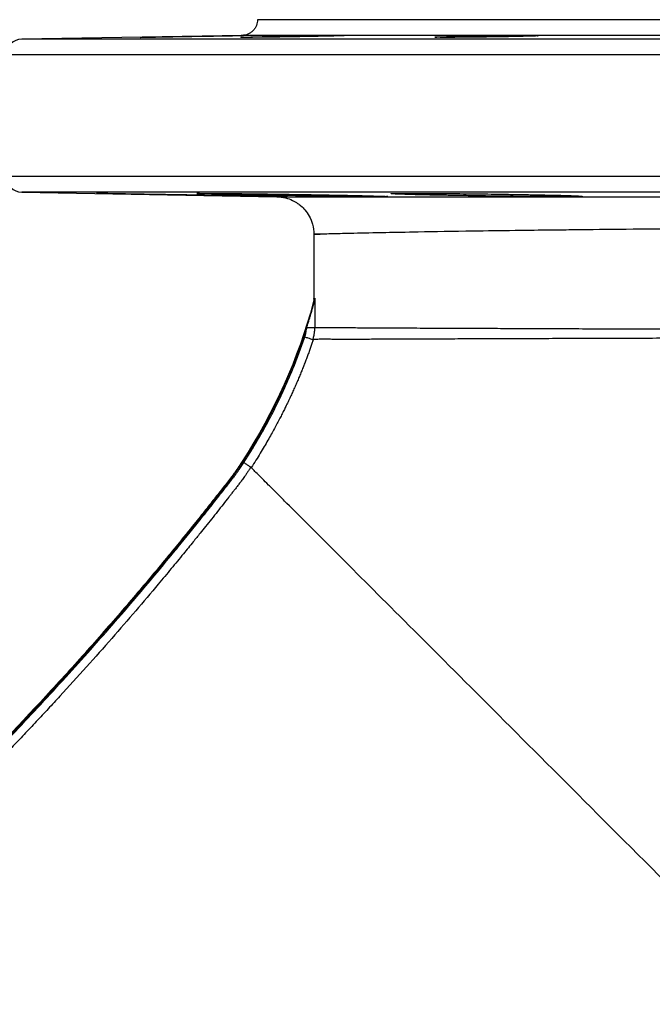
# Model space of a CAD drawing. Header units: inches. Extents: x -41.9 to 31, y -36.4 to 51.2.
# Tile 47 of 56: x -20.7 to -12.8, y 38.8 to 51.2. Entities that reach past the tile are written whole.
import ezdxf

# ---------------------------------------------------------------- set-up
doc = ezdxf.new("R2010")
doc.units = ezdxf.units.IN
doc.header["$MEASUREMENT"] = 0

msp = doc.modelspace()

# ---------------------------------------------------------------- linework, layer by layer
at = {"color": 7, "linetype": 'Continuous', "lineweight": 25}
for p, q in [((-17.91, 50.984), (-20.681, 50.936)), ((17.91, 50.984), (-17.91, 50.984)), ((-20.681, 49.012), (-17.472, 48.956)), ((-17.008, 48.484), (-17.008, 47.675)), ((-17.008, 47.677), (-17.007, 47.669)), ((-17.008, 47.672), (-17.008, 47.664)), ((-17.098, 47.313), (-16.996, 47.314)), ((-17.908, 45.631), (-17.901, 45.626))]:
    msp.add_line(p, q, dxfattribs=at)
at = {"color": 8, "linetype": 'Continuous', "lineweight": 25}
for p, q in [((20.681, 50.936), (-20.681, 50.936)), ((20.874, 50.739), (-20.874, 50.739)), ((20.874, 49.209), (-20.874, 49.209)), ((20.681, 49.012), (-20.681, 49.012)), ((-17.007, 47.675), (-17.008, 47.677))]:
    msp.add_line(p, q, dxfattribs=at)
at = {"color": 7, "linetype": 'Continuous', "lineweight": 25, "flags": 128}
msp.add_lwpolyline([(-16.997, 47.68), (-16.997, 47.497), (-16.997, 47.314)], dxfattribs=at)
at = {"color": 7, "linetype": 'Continuous', "lineweight": 25}
for centre, start, end in [((-20.677, 50.739), 91, 180), ((-20.677, 49.209), 180, 269)]:
    msp.add_arc(centre, 0.197, start, end, dxfattribs=at)
for points, knots in [([(-17.717, 51.181), (-17.717, 51.158), (-17.721, 51.133), (-17.735, 51.097), (-17.741, 51.086), (-17.755, 51.063), (-17.764, 51.053), (-17.782, 51.034), (-17.793, 51.025), (-17.815, 51.01), (-17.827, 51.004), (-17.862, 50.989), (-17.887, 50.985), (-17.91, 50.984)], [0, 0, 0, 0, 0.25, 0.25, 0.375, 0.375, 0.5, 0.5, 0.625, 0.625, 0.75, 0.75, 1, 1, 1, 1]), ([(17.717, 51.181), (17.716, 51.181), (17.716, 51.181), (17.716, 51.181), (17.715, 51.181), (17.713, 51.181), (17.712, 51.181), (17.709, 51.181), (17.707, 51.181), (17.704, 51.181), (17.701, 51.181), (17.697, 51.181), (17.693, 51.181), (17.688, 51.181), (17.683, 51.181), (17.678, 51.181), (17.672, 51.181), (17.666, 51.181), (17.659, 51.181), (17.652, 51.181), (17.635, 51.181), (17.605, 51.181), (17.553, 51.181), (17.493, 51.181), (17.398, 51.181), (17.253, 51.181), (17.037, 51.181), (16.78, 51.181), (16.477, 51.181), (16.132, 51.181), (15.742, 51.181), (15.309, 51.181), (14.833, 51.181), (14.317, 51.181), (13.759, 51.181), (13.164, 51.181), (12.533, 51.181), (11.868, 51.181), (11.173, 51.181), (10.449, 51.181), (9.702, 51.181), (8.931, 51.181), (8.145, 51.181), (7.342, 51.181), (6.53, 51.181), (5.707, 51.181), (4.884, 51.181), (4.056, 51.181), (3.233, 51.181), (2.411, 51.181), (1.338, 51.181), (0, 51.181), (-1.338, 51.181), (-2.411, 51.181), (-3.233, 51.181), (-4.055, 51.181), (-4.884, 51.181), (-5.707, 51.181), (-6.53, 51.181), (-7.342, 51.181), (-8.145, 51.181), (-8.931, 51.181), (-9.702, 51.181), (-10.449, 51.181), (-11.173, 51.181), (-11.868, 51.181), (-12.533, 51.181), (-13.164, 51.181), (-13.759, 51.181), (-14.317, 51.181), (-14.833, 51.181), (-15.309, 51.181), (-15.742, 51.181), (-16.132, 51.181), (-16.477, 51.181), (-16.78, 51.181), (-17.037, 51.181), (-17.253, 51.181), (-17.398, 51.181), (-17.493, 51.181), (-17.553, 51.181), (-17.605, 51.181), (-17.638, 51.181), (-17.659, 51.181), (-17.671, 51.181), (-17.682, 51.181), (-17.691, 51.181), (-17.699, 51.181), (-17.705, 51.181), (-17.71, 51.181), (-17.714, 51.181), (-17.716, 51.181), (-17.716, 51.181), (-17.717, 51.181)], [0, 0, 0, 0, 0.001508, 0.003016, 0.004524, 0.006032, 0.007539, 0.009047, 0.010554, 0.012061, 0.013568, 0.015075, 0.016582, 0.018089, 0.019596, 0.021104, 0.022611, 0.024119, 0.025627, 0.027135, 0.028643, 0.036047, 0.043447, 0.050847, 0.058251, 0.073493, 0.088736, 0.104366, 0.119996, 0.13595, 0.151904, 0.16811, 0.184316, 0.200694, 0.217073, 0.233539, 0.250006, 0.266472, 0.282938, 0.299317, 0.315696, 0.331901, 0.348108, 0.364061, 0.380016, 0.395645, 0.411276, 0.426518, 0.441761, 0.456563, 0.471366, 0.5, 0.528634, 0.543436, 0.558239, 0.573481, 0.588724, 0.604354, 0.619984, 0.635938, 0.651892, 0.668098, 0.684304, 0.700683, 0.717062, 0.733528, 0.749994, 0.76646, 0.782927, 0.799305, 0.815684, 0.83189, 0.848096, 0.86405, 0.880004, 0.895634, 0.911264, 0.926506, 0.941749, 0.949153, 0.956553, 0.963953, 0.971357, 0.974222, 0.977087, 0.979951, 0.982815, 0.985678, 0.988542, 0.991405, 0.994269, 0.997134, 1, 1, 1, 1]), ([(-18.709, 50.969), (-18.704, 50.969), (-18.693, 50.969), (-18.676, 50.969), (-18.66, 50.97), (-18.644, 50.97), (-18.627, 50.97), (-18.611, 50.971), (-18.594, 50.971), (-18.578, 50.971), (-18.542, 50.972), (-18.486, 50.973), (-18.412, 50.974), (-18.339, 50.975), (-18.269, 50.976), (-18.202, 50.977), (-18.139, 50.978), (-18.082, 50.979), (-18.031, 50.98), (-17.987, 50.981), (-17.952, 50.981), (-17.924, 50.982), (-17.909, 50.982), (-17.901, 50.982), (-17.896, 50.982), (-17.893, 50.982), (-17.892, 50.982), (-17.891, 50.982), (-17.891, 50.982)], [0, 0, 0, 0, 0.014051, 0.02806, 0.042037, 0.055991, 0.069931, 0.083866, 0.097806, 0.11176, 0.125736, 0.188654, 0.251406, 0.314522, 0.377465, 0.441346, 0.505109, 0.569938, 0.634709, 0.69755, 0.760382, 0.821251, 0.882129, 0.90575, 0.929299, 0.952824, 0.976375, 1, 1, 1, 1]), ([(-17.891, 50.982), (-17.891, 50.982), (-17.891, 50.982), (-17.892, 50.982), (-17.893, 50.982), (-17.894, 50.981), (-17.896, 50.981), (-17.898, 50.981), (-17.9, 50.981), (-17.903, 50.981), (-17.906, 50.981), (-17.91, 50.981), (-17.914, 50.981), (-17.918, 50.981), (-17.932, 50.98), (-17.963, 50.98), (-18.021, 50.978), (-18.086, 50.977), (-18.142, 50.976), (-18.183, 50.975), (-18.208, 50.975), (-18.234, 50.974), (-18.261, 50.974), (-18.288, 50.973), (-18.315, 50.973), (-18.344, 50.972), (-18.363, 50.972), (-18.373, 50.972)], [0, 0, 0, 0, 0.018582, 0.037099, 0.055563, 0.073987, 0.092382, 0.110759, 0.129132, 0.147511, 0.165909, 0.184338, 0.202809, 0.221335, 0.239926, 0.370831, 0.50194, 0.610637, 0.719668, 0.754791, 0.789743, 0.824597, 0.859426, 0.894306, 0.929312, 0.964519, 1, 1, 1, 1]), ([(-17.602, 50.969), (-17.598, 50.969), (-17.588, 50.969), (-17.575, 50.969), (-17.561, 50.97), (-17.547, 50.97), (-17.533, 50.97), (-17.518, 50.97), (-17.504, 50.971), (-17.489, 50.971), (-17.475, 50.971), (-17.46, 50.971), (-17.422, 50.972), (-17.361, 50.973), (-17.273, 50.975), (-17.183, 50.976), (-17.097, 50.977), (-17.017, 50.979), (-16.943, 50.98), (-16.873, 50.98), (-16.809, 50.981), (-16.754, 50.981), (-16.708, 50.982), (-16.672, 50.982), (-16.652, 50.982), (-16.642, 50.982), (-16.637, 50.981), (-16.633, 50.981), (-16.63, 50.981), (-16.628, 50.981), (-16.628, 50.981), (-16.628, 50.981)], [0, 0, 0, 0, 0.011503, 0.022968, 0.034402, 0.045812, 0.057203, 0.068583, 0.079958, 0.091335, 0.10272, 0.114119, 0.125539, 0.18845, 0.25114, 0.319145, 0.386935, 0.446693, 0.506361, 0.569698, 0.633004, 0.695239, 0.757478, 0.818626, 0.879786, 0.899883, 0.919903, 0.939886, 0.959871, 0.979896, 1, 1, 1, 1]), ([(-16.628, 50.981), (-16.628, 50.981), (-16.628, 50.981), (-16.628, 50.981), (-16.629, 50.981), (-16.631, 50.98), (-16.633, 50.98), (-16.635, 50.98), (-16.637, 50.98), (-16.64, 50.98), (-16.644, 50.98), (-16.653, 50.979), (-16.674, 50.978), (-16.711, 50.977), (-16.755, 50.976), (-16.794, 50.975), (-16.826, 50.974), (-16.85, 50.974), (-16.874, 50.973), (-16.899, 50.973), (-16.925, 50.972), (-16.943, 50.972), (-16.952, 50.972)], [0, 0, 0, 0, 0.023929, 0.047798, 0.071622, 0.095418, 0.119202, 0.14299, 0.166797, 0.19064, 0.214535, 0.238497, 0.369779, 0.50134, 0.611101, 0.7212, 0.767664, 0.813982, 0.860264, 0.90662, 0.953161, 1, 1, 1, 1]), ([(-15.296, 50.969), (-15.292, 50.969), (-15.284, 50.969), (-15.272, 50.969), (-15.26, 50.97), (-15.248, 50.97), (-15.236, 50.97), (-15.223, 50.97), (-15.21, 50.971), (-15.197, 50.971), (-15.184, 50.971), (-15.17, 50.972), (-15.156, 50.972), (-15.119, 50.973), (-15.056, 50.974), (-14.96, 50.975), (-14.86, 50.977), (-14.759, 50.978), (-14.664, 50.979), (-14.577, 50.98), (-14.494, 50.981), (-14.419, 50.982), (-14.352, 50.982), (-14.295, 50.982), (-14.249, 50.982), (-14.222, 50.981), (-14.208, 50.981), (-14.202, 50.981), (-14.196, 50.98), (-14.192, 50.98), (-14.189, 50.98), (-14.187, 50.98), (-14.187, 50.979), (-14.187, 50.979)], [0, 0, 0, 0, 0.010535, 0.02103, 0.031491, 0.041925, 0.052339, 0.062737, 0.073128, 0.083517, 0.09391, 0.104315, 0.114736, 0.12518, 0.187906, 0.250377, 0.318352, 0.386117, 0.446594, 0.507002, 0.568071, 0.629132, 0.688677, 0.748232, 0.809805, 0.871395, 0.889847, 0.90821, 0.926523, 0.94482, 0.963141, 0.981522, 1, 1, 1, 1]), ([(-14.187, 50.979), (-14.187, 50.979), (-14.187, 50.979), (-14.187, 50.979), (-14.188, 50.979), (-14.19, 50.979), (-14.191, 50.978), (-14.194, 50.978), (-14.196, 50.978), (-14.199, 50.978), (-14.202, 50.978), (-14.206, 50.977), (-14.21, 50.977), (-14.214, 50.977), (-14.219, 50.977), (-14.224, 50.976), (-14.23, 50.976), (-14.238, 50.976), (-14.249, 50.975), (-14.263, 50.975), (-14.279, 50.974), (-14.296, 50.974), (-14.314, 50.973), (-14.334, 50.973), (-14.355, 50.972), (-14.369, 50.972), (-14.377, 50.972)], [0, 0, 0, 0, 0.031487, 0.06285, 0.09411, 0.125285, 0.156394, 0.187458, 0.218496, 0.249527, 0.280571, 0.311649, 0.342779, 0.373981, 0.405274, 0.436679, 0.468213, 0.499897, 0.562606, 0.624957, 0.687097, 0.749179, 0.811357, 0.873784, 0.936615, 1, 1, 1, 1]), ([(-18.373, 50.972), (-18.378, 50.972), (-18.388, 50.971), (-18.404, 50.971), (-18.419, 50.971), (-18.435, 50.971), (-18.451, 50.97), (-18.467, 50.97), (-18.482, 50.97), (-18.498, 50.97), (-18.514, 50.969), (-18.53, 50.969), (-18.546, 50.969), (-18.575, 50.968), (-18.616, 50.967), (-18.677, 50.966), (-18.746, 50.965), (-18.817, 50.964), (-18.882, 50.963), (-18.942, 50.962), (-18.998, 50.961), (-19.049, 50.961), (-19.093, 50.96), (-19.128, 50.96), (-19.156, 50.959), (-19.172, 50.959), (-19.181, 50.959), (-19.185, 50.959), (-19.188, 50.959), (-19.19, 50.959), (-19.19, 50.959), (-19.19, 50.959)], [0, 0, 0, 0, 0.013439, 0.02685, 0.04024, 0.053617, 0.06699, 0.080367, 0.093755, 0.107164, 0.120601, 0.134075, 0.147594, 0.161165, 0.205953, 0.250886, 0.317421, 0.384168, 0.443952, 0.503845, 0.568054, 0.632326, 0.695069, 0.757836, 0.819101, 0.880377, 0.904342, 0.928245, 0.952128, 0.976032, 1, 1, 1, 1]), ([(-19.19, 50.959), (-19.19, 50.959), (-19.19, 50.959), (-19.19, 50.959), (-19.189, 50.959), (-19.187, 50.959), (-19.186, 50.959), (-19.184, 50.96), (-19.181, 50.96), (-19.178, 50.96), (-19.175, 50.96), (-19.172, 50.96), (-19.168, 50.96), (-19.164, 50.96), (-19.15, 50.96), (-19.12, 50.961), (-19.065, 50.962), (-18.999, 50.963), (-18.941, 50.965), (-18.898, 50.965), (-18.873, 50.966), (-18.847, 50.966), (-18.82, 50.967), (-18.793, 50.967), (-18.766, 50.968), (-18.738, 50.968), (-18.719, 50.969), (-18.709, 50.969)], [0, 0, 0, 0, 0.0185223, 0.0369908, 0.0554152, 0.0738051, 0.0921703, 0.1105207, 0.128866, 0.1472161, 0.1655809, 0.1839703, 0.2023941, 0.220862, 0.2393837, 0.3653988, 0.4913137, 0.6055903, 0.7196164, 0.7550815, 0.7902791, 0.8252831, 0.8601677, 0.8950077, 0.9298774, 0.9648507, 1, 1, 1, 1]), ([(-16.952, 50.972), (-16.957, 50.972), (-16.967, 50.971), (-16.981, 50.971), (-16.996, 50.971), (-17.011, 50.971), (-17.026, 50.97), (-17.042, 50.97), (-17.057, 50.97), (-17.073, 50.969), (-17.088, 50.969), (-17.104, 50.969), (-17.12, 50.969), (-17.136, 50.968), (-17.168, 50.968), (-17.215, 50.967), (-17.287, 50.966), (-17.369, 50.965), (-17.455, 50.963), (-17.536, 50.962), (-17.61, 50.961), (-17.68, 50.96), (-17.743, 50.96), (-17.799, 50.959), (-17.845, 50.959), (-17.881, 50.959), (-17.902, 50.959), (-17.912, 50.959), (-17.918, 50.959), (-17.922, 50.959), (-17.925, 50.96), (-17.927, 50.96), (-17.927, 50.96), (-17.927, 50.96)], [0, 0, 0, 0, 0.012179, 0.024326, 0.036449, 0.048555, 0.060652, 0.072748, 0.084851, 0.096969, 0.10911, 0.121282, 0.133493, 0.14575, 0.158062, 0.204252, 0.250598, 0.317438, 0.384485, 0.444675, 0.504955, 0.567804, 0.630692, 0.692889, 0.755098, 0.816632, 0.878175, 0.898535, 0.918828, 0.939087, 0.959347, 0.97964, 1, 1, 1, 1]), ([(-17.927, 50.96), (-17.927, 50.96), (-17.927, 50.96), (-17.926, 50.96), (-17.925, 50.96), (-17.924, 50.96), (-17.922, 50.961), (-17.92, 50.961), (-17.917, 50.961), (-17.914, 50.961), (-17.911, 50.961), (-17.902, 50.962), (-17.883, 50.962), (-17.847, 50.963), (-17.803, 50.964), (-17.762, 50.965), (-17.729, 50.966), (-17.705, 50.967), (-17.681, 50.967), (-17.656, 50.968), (-17.629, 50.968), (-17.611, 50.969), (-17.602, 50.969)], [0, 0, 0, 0, 0.023718, 0.047381, 0.071001, 0.094593, 0.11817, 0.141745, 0.165332, 0.188945, 0.212597, 0.236302, 0.36194, 0.487432, 0.603546, 0.719412, 0.766529, 0.813354, 0.860001, 0.906583, 0.953212, 1, 1, 1, 1]), ([(-14.377, 50.972), (-14.381, 50.972), (-14.388, 50.971), (-14.4, 50.971), (-14.412, 50.971), (-14.424, 50.971), (-14.436, 50.97), (-14.449, 50.97), (-14.462, 50.97), (-14.475, 50.97), (-14.488, 50.969), (-14.501, 50.969), (-14.515, 50.969), (-14.529, 50.968), (-14.543, 50.968), (-14.558, 50.968), (-14.589, 50.967), (-14.639, 50.966), (-14.719, 50.965), (-14.811, 50.964), (-14.911, 50.962), (-15.006, 50.961), (-15.094, 50.96), (-15.178, 50.96), (-15.253, 50.959), (-15.32, 50.959), (-15.378, 50.959), (-15.424, 50.959), (-15.451, 50.96), (-15.466, 50.96), (-15.473, 50.96), (-15.479, 50.96), (-15.483, 50.961), (-15.485, 50.961), (-15.486, 50.961), (-15.486, 50.961)], [0, 0, 0, 0, 0.01042, 0.020809, 0.031172, 0.041516, 0.051847, 0.062171, 0.072494, 0.082823, 0.093164, 0.103523, 0.113907, 0.124322, 0.134774, 0.14527, 0.155815, 0.202845, 0.250036, 0.316941, 0.384042, 0.444905, 0.505837, 0.567142, 0.628466, 0.68852, 0.748581, 0.810322, 0.872069, 0.893482, 0.914792, 0.936048, 0.957301, 0.978602, 1, 1, 1, 1]), ([(-15.486, 50.961), (-15.486, 50.961), (-15.486, 50.962), (-15.485, 50.962), (-15.484, 50.962), (-15.483, 50.962), (-15.481, 50.962), (-15.479, 50.962), (-15.476, 50.963), (-15.473, 50.963), (-15.47, 50.963), (-15.466, 50.963), (-15.461, 50.964), (-15.457, 50.964), (-15.452, 50.964), (-15.441, 50.964), (-15.421, 50.965), (-15.394, 50.966), (-15.371, 50.967), (-15.354, 50.967), (-15.336, 50.968), (-15.316, 50.968), (-15.303, 50.969), (-15.296, 50.969)], [0, 0, 0, 0, 0.032325, 0.064523, 0.096613, 0.128615, 0.160548, 0.192431, 0.224285, 0.256129, 0.287984, 0.319868, 0.351802, 0.383805, 0.415898, 0.448098, 0.579688, 0.711007, 0.769077, 0.826892, 0.884571, 0.942234, 1, 1, 1, 1]), ([(-19.742, 48.999), (-19.741, 48.999), (-19.741, 48.999), (-19.741, 48.999), (-19.74, 48.999), (-19.738, 48.999), (-19.736, 48.999), (-19.734, 48.999), (-19.731, 48.999), (-19.728, 48.999), (-19.724, 48.999), (-19.72, 48.999), (-19.715, 48.999), (-19.71, 48.999), (-19.705, 48.999), (-19.699, 48.999), (-19.693, 48.999), (-19.686, 48.998), (-19.679, 48.998), (-19.672, 48.998), (-19.664, 48.998), (-19.655, 48.998), (-19.647, 48.998), (-19.638, 48.998), (-19.628, 48.998), (-19.611, 48.998), (-19.586, 48.997), (-19.551, 48.997), (-19.512, 48.996), (-19.456, 48.996), (-19.378, 48.995), (-19.274, 48.993), (-19.16, 48.991), (-19.037, 48.989), (-18.909, 48.987), (-18.775, 48.985), (-18.639, 48.983), (-18.534, 48.981), (-18.462, 48.98), (-18.423, 48.979), (-18.384, 48.978), (-18.345, 48.978), (-18.306, 48.977), (-18.268, 48.976), (-18.243, 48.976), (-18.23, 48.976)], [0, 0, 0, 0, 0.010589, 0.02114, 0.031656, 0.042139, 0.052594, 0.063023, 0.073429, 0.083815, 0.094184, 0.10454, 0.114886, 0.125224, 0.135558, 0.145892, 0.156228, 0.166569, 0.176919, 0.187281, 0.197658, 0.208053, 0.218469, 0.22891, 0.239379, 0.249878, 0.281241, 0.312476, 0.343673, 0.374922, 0.437368, 0.499767, 0.562458, 0.62503, 0.687619, 0.749911, 0.812588, 0.874767, 0.892804, 0.91076, 0.928654, 0.946506, 0.964335, 0.98216, 1, 1, 1, 1]), ([(-18.852, 48.981), (-18.859, 48.981), (-18.873, 48.982), (-18.894, 48.982), (-18.914, 48.982), (-18.935, 48.983), (-18.955, 48.983), (-18.976, 48.983), (-18.996, 48.984), (-19.016, 48.984), (-19.036, 48.984), (-19.056, 48.985), (-19.075, 48.985), (-19.095, 48.986), (-19.114, 48.986), (-19.133, 48.986), (-19.152, 48.987), (-19.171, 48.987), (-19.19, 48.987), (-19.229, 48.988), (-19.288, 48.989), (-19.363, 48.99), (-19.432, 48.992), (-19.495, 48.993), (-19.551, 48.994), (-19.601, 48.995), (-19.644, 48.996), (-19.673, 48.997), (-19.692, 48.997), (-19.703, 48.997), (-19.714, 48.998), (-19.722, 48.998), (-19.729, 48.998), (-19.735, 48.998), (-19.739, 48.998), (-19.741, 48.999), (-19.741, 48.999), (-19.742, 48.999)], [0, 0, 0, 0, 0.01391, 0.027795, 0.041658, 0.055505, 0.06934, 0.083168, 0.096992, 0.110818, 0.12465, 0.138492, 0.152351, 0.166229, 0.180132, 0.194065, 0.208031, 0.222036, 0.236085, 0.250181, 0.312667, 0.374966, 0.437484, 0.500623, 0.563006, 0.625178, 0.687522, 0.750415, 0.77837, 0.806197, 0.833926, 0.861588, 0.889216, 0.91684, 0.944491, 0.972201, 1, 1, 1, 1]), ([(-18.478, 48.997), (-18.478, 48.997), (-18.478, 48.997), (-18.477, 48.998), (-18.476, 48.998), (-18.475, 48.998), (-18.473, 48.998), (-18.471, 48.998), (-18.468, 48.998), (-18.465, 48.998), (-18.461, 48.998), (-18.457, 48.998), (-18.453, 48.998), (-18.448, 48.998), (-18.443, 48.999), (-18.433, 48.999), (-18.415, 48.999), (-18.388, 48.999), (-18.355, 48.999), (-18.306, 48.999), (-18.233, 48.998), (-18.129, 48.997), (-18.011, 48.996), (-17.88, 48.995), (-17.739, 48.993), (-17.59, 48.991), (-17.435, 48.989), (-17.277, 48.986), (-17.12, 48.984), (-17.004, 48.982), (-16.929, 48.981), (-16.891, 48.98), (-16.854, 48.979), (-16.817, 48.978), (-16.781, 48.978), (-16.746, 48.977), (-16.711, 48.976), (-16.688, 48.976), (-16.677, 48.976)], [0, 0, 0, 0, 0.008938, 0.017859, 0.026766, 0.035661, 0.044548, 0.05343, 0.062307, 0.071184, 0.080063, 0.088947, 0.097837, 0.106738, 0.115651, 0.124579, 0.156068, 0.187344, 0.218518, 0.249701, 0.312041, 0.374663, 0.437079, 0.499486, 0.562096, 0.624614, 0.687401, 0.749845, 0.812516, 0.87477, 0.890584, 0.906319, 0.921991, 0.937617, 0.953214, 0.968799, 0.984389, 1, 1, 1, 1]), ([(-16.037, 48.995), (-16.037, 48.995), (-16.037, 48.995), (-16.036, 48.995), (-16.035, 48.995), (-16.034, 48.996), (-16.032, 48.996), (-16.03, 48.996), (-16.027, 48.996), (-16.024, 48.996), (-16.021, 48.996), (-16.017, 48.997), (-16.013, 48.997), (-16.008, 48.997), (-16.003, 48.997), (-15.998, 48.997), (-15.992, 48.997), (-15.979, 48.998), (-15.958, 48.998), (-15.923, 48.998), (-15.882, 48.999), (-15.82, 48.999), (-15.73, 48.999), (-15.601, 48.998), (-15.457, 48.997), (-15.298, 48.996), (-15.13, 48.995), (-14.955, 48.993), (-14.778, 48.99), (-14.631, 48.988), (-14.516, 48.986), (-14.431, 48.985), (-14.349, 48.983), (-14.283, 48.982), (-14.231, 48.981), (-14.193, 48.98), (-14.156, 48.98), (-14.12, 48.979), (-14.085, 48.978), (-14.052, 48.977), (-14.019, 48.977), (-13.998, 48.976), (-13.987, 48.976)], [0, 0, 0, 0, 0.007818, 0.015625, 0.023424, 0.031217, 0.039006, 0.046793, 0.054582, 0.062373, 0.070171, 0.077976, 0.085792, 0.09362, 0.101464, 0.109324, 0.117204, 0.125105, 0.156232, 0.187301, 0.218458, 0.249843, 0.312349, 0.374578, 0.437193, 0.499611, 0.562158, 0.624548, 0.687304, 0.749758, 0.781262, 0.812496, 0.84363, 0.874832, 0.890665, 0.906401, 0.922063, 0.937671, 0.953248, 0.968814, 0.984391, 1, 1, 1, 1]), ([(-17.34, 48.957), (-17.34, 48.957), (-17.34, 48.957), (-17.341, 48.957), (-17.342, 48.957), (-17.344, 48.957), (-17.346, 48.957), (-17.348, 48.957), (-17.351, 48.957), (-17.354, 48.957), (-17.358, 48.957), (-17.362, 48.957), (-17.366, 48.957), (-17.38, 48.957), (-17.408, 48.957), (-17.461, 48.958), (-17.529, 48.959), (-17.61, 48.96), (-17.703, 48.962), (-17.808, 48.963), (-17.921, 48.965), (-18.043, 48.967), (-18.172, 48.969), (-18.305, 48.972), (-18.441, 48.974), (-18.546, 48.976), (-18.618, 48.977), (-18.657, 48.978), (-18.696, 48.978), (-18.735, 48.979), (-18.774, 48.98), (-18.813, 48.981), (-18.839, 48.981), (-18.852, 48.981)], [0, 0, 0, 0, 0.0105968, 0.0211479, 0.0316576, 0.0421305, 0.0525708, 0.0629832, 0.073372, 0.0837419, 0.0940974, 0.1044431, 0.1147836, 0.1251234, 0.1873338, 0.2498228, 0.3123357, 0.3748002, 0.4370969, 0.4995844, 0.5620108, 0.6247649, 0.6870066, 0.7496326, 0.8117891, 0.8745033, 0.8923274, 0.9101539, 0.928002, 0.9458911, 0.9638407, 0.9818705, 1, 1, 1, 1]), ([(-17.878, 48.981), (-17.884, 48.981), (-17.897, 48.982), (-17.916, 48.982), (-17.935, 48.982), (-17.954, 48.983), (-17.972, 48.983), (-17.99, 48.983), (-18.008, 48.984), (-18.026, 48.984), (-18.043, 48.985), (-18.06, 48.985), (-18.077, 48.985), (-18.094, 48.986), (-18.11, 48.986), (-18.158, 48.987), (-18.233, 48.989), (-18.32, 48.991), (-18.39, 48.993), (-18.428, 48.994), (-18.448, 48.995), (-18.457, 48.996), (-18.465, 48.996), (-18.471, 48.996), (-18.475, 48.997), (-18.477, 48.997), (-18.478, 48.997), (-18.478, 48.997)], [0, 0, 0, 0, 0.017856, 0.03569, 0.053508, 0.071315, 0.089118, 0.106924, 0.124738, 0.142567, 0.160417, 0.178294, 0.196205, 0.214156, 0.232152, 0.250202, 0.374761, 0.499868, 0.624935, 0.749831, 0.78524, 0.820686, 0.856213, 0.891864, 0.927684, 0.963716, 1, 1, 1, 1]), ([(-18.23, 48.976), (-18.223, 48.976), (-18.209, 48.975), (-18.187, 48.975), (-18.166, 48.975), (-18.145, 48.974), (-18.125, 48.974), (-18.104, 48.973), (-18.084, 48.973), (-18.064, 48.973), (-18.044, 48.972), (-18.024, 48.972), (-18.005, 48.972), (-17.985, 48.971), (-17.966, 48.971), (-17.947, 48.971), (-17.928, 48.97), (-17.91, 48.97), (-17.891, 48.969), (-17.852, 48.969), (-17.793, 48.968), (-17.718, 48.966), (-17.649, 48.965), (-17.586, 48.963), (-17.53, 48.962), (-17.48, 48.961), (-17.438, 48.96), (-17.409, 48.959), (-17.39, 48.959), (-17.378, 48.958), (-17.368, 48.958), (-17.359, 48.958), (-17.352, 48.958), (-17.347, 48.957), (-17.343, 48.957), (-17.341, 48.957), (-17.34, 48.957), (-17.34, 48.957)], [0, 0, 0, 0, 0.014169, 0.028284, 0.042348, 0.056367, 0.070345, 0.084287, 0.098198, 0.112083, 0.125945, 0.139791, 0.153624, 0.167449, 0.181271, 0.195094, 0.208924, 0.222764, 0.236619, 0.250494, 0.31349, 0.375906, 0.438178, 0.500738, 0.563353, 0.625526, 0.687721, 0.750404, 0.778348, 0.806139, 0.833818, 0.86143, 0.889018, 0.916625, 0.944295, 0.972072, 1, 1, 1, 1]), ([(-16.077, 48.959), (-16.077, 48.959), (-16.077, 48.958), (-16.077, 48.958), (-16.078, 48.958), (-16.08, 48.958), (-16.082, 48.958), (-16.084, 48.958), (-16.087, 48.958), (-16.09, 48.958), (-16.093, 48.957), (-16.097, 48.957), (-16.102, 48.957), (-16.106, 48.957), (-16.112, 48.957), (-16.122, 48.957), (-16.139, 48.957), (-16.167, 48.957), (-16.199, 48.957), (-16.248, 48.957), (-16.321, 48.958), (-16.425, 48.958), (-16.543, 48.96), (-16.674, 48.961), (-16.815, 48.963), (-16.964, 48.965), (-17.119, 48.968), (-17.276, 48.97), (-17.433, 48.973), (-17.549, 48.975), (-17.625, 48.976), (-17.662, 48.977), (-17.699, 48.978), (-17.736, 48.978), (-17.772, 48.979), (-17.808, 48.98), (-17.843, 48.981), (-17.866, 48.981), (-17.878, 48.981)], [0, 0, 0, 0, 0.008968, 0.017911, 0.026833, 0.035736, 0.044624, 0.053502, 0.062373, 0.071241, 0.080109, 0.088982, 0.097862, 0.106755, 0.115662, 0.124589, 0.156086, 0.187328, 0.218479, 0.2497, 0.312033, 0.374639, 0.436969, 0.499428, 0.561882, 0.624617, 0.686952, 0.749635, 0.811742, 0.874429, 0.890063, 0.905682, 0.921301, 0.936937, 0.952608, 0.968331, 0.984122, 1, 1, 1, 1]), ([(-17.472, 48.956), (-17.436, 48.953), (-17.368, 48.948), (-17.281, 48.915), (-17.217, 48.878), (-17.165, 48.838), (-17.114, 48.786), (-17.062, 48.71), (-17.017, 48.607), (-17.011, 48.526), (-17.008, 48.484)], [0, 0, 0, 0, 0.148807, 0.276267, 0.376071, 0.450118, 0.545392, 0.67229, 0.826593, 1, 1, 1, 1]), ([(-17.472, 48.956), (-17.472, 48.956), (-17.472, 48.956), (-17.471, 48.956), (-17.471, 48.956), (-17.469, 48.956), (-17.468, 48.956), (-17.466, 48.956), (-17.463, 48.956), (-17.461, 48.956), (-17.457, 48.956), (-17.454, 48.956), (-17.45, 48.956), (-17.446, 48.956), (-17.441, 48.956), (-17.436, 48.956), (-17.431, 48.956), (-17.425, 48.956), (-17.419, 48.956), (-17.413, 48.956), (-17.406, 48.956), (-17.399, 48.956), (-17.391, 48.956), (-17.383, 48.956), (-17.375, 48.956), (-17.366, 48.956), (-17.357, 48.956), (-17.347, 48.956), (-17.337, 48.956), (-17.327, 48.956), (-17.316, 48.956), (-17.305, 48.956), (-17.293, 48.956), (-17.281, 48.956), (-17.269, 48.956), (-17.256, 48.956), (-17.215, 48.956), (-17.132, 48.956), (-16.986, 48.956), (-16.799, 48.956), (-16.586, 48.956), (-16.342, 48.956), (-16.082, 48.956), (-15.786, 48.956), (-15.36, 48.956), (-14.773, 48.956), (-14.089, 48.955), (-13.483, 48.955), (-12.962, 48.955), (-12.417, 48.955), (-11.855, 48.955), (-11.27, 48.955), (-10.657, 48.955), (-10.004, 48.955), (-9.508, 48.955), (-9.188, 48.955), (-9.061, 48.955), (-8.932, 48.955), (-8.802, 48.955), (-8.671, 48.955), (-8.54, 48.955), (-8.407, 48.955), (-8.274, 48.955), (-8.14, 48.955), (-8.005, 48.955), (-7.869, 48.955), (-7.732, 48.955), (-7.594, 48.955), (-7.456, 48.955), (-7.317, 48.955), (-7.176, 48.955), (-7.035, 48.955), (-6.893, 48.955), (-6.751, 48.955), (-6.607, 48.955), (-6.463, 48.955), (-6.318, 48.955), (-6.172, 48.955), (-6.026, 48.955), (-5.878, 48.955), (-5.73, 48.955), (-5.581, 48.955), (-5.432, 48.955), (-5.281, 48.955), (-5.131, 48.955), (-5.029, 48.955), (-4.979, 48.955)], [0, 0, 0, 0, 0.003502, 0.007008, 0.01052, 0.014037, 0.017558, 0.021085, 0.024616, 0.028153, 0.031694, 0.035241, 0.038792, 0.042348, 0.04591, 0.049476, 0.053047, 0.056623, 0.060205, 0.063791, 0.067382, 0.070978, 0.074579, 0.078185, 0.081795, 0.085411, 0.089032, 0.092658, 0.096288, 0.099924, 0.103564, 0.10721, 0.11086, 0.114515, 0.118175, 0.12184, 0.12551, 0.153145, 0.183249, 0.215823, 0.250862, 0.279091, 0.313029, 0.344164, 0.375291, 0.440694, 0.500587, 0.536514, 0.572197, 0.607636, 0.642832, 0.677199, 0.712501, 0.748739, 0.785914, 0.792622, 0.799344, 0.806079, 0.812827, 0.819588, 0.826363, 0.83315, 0.839951, 0.846765, 0.853592, 0.860432, 0.867285, 0.874152, 0.881031, 0.887924, 0.89483, 0.901749, 0.908681, 0.915627, 0.922586, 0.929557, 0.936542, 0.94354, 0.950552, 0.957576, 0.964614, 0.971665, 0.978729, 0.985806, 0.992896, 1, 1, 1, 1]), ([(-16.677, 48.976), (-16.67, 48.976), (-16.657, 48.975), (-16.638, 48.975), (-16.619, 48.975), (-16.6, 48.974), (-16.582, 48.974), (-16.563, 48.973), (-16.545, 48.973), (-16.528, 48.973), (-16.51, 48.972), (-16.493, 48.972), (-16.476, 48.971), (-16.46, 48.971), (-16.444, 48.971), (-16.396, 48.97), (-16.321, 48.968), (-16.234, 48.965), (-16.165, 48.963), (-16.126, 48.962), (-16.106, 48.961), (-16.097, 48.96), (-16.09, 48.96), (-16.084, 48.96), (-16.08, 48.959), (-16.077, 48.959), (-16.077, 48.959), (-16.077, 48.959)], [0, 0, 0, 0, 0.018135, 0.036209, 0.054227, 0.072196, 0.090123, 0.108014, 0.125875, 0.143712, 0.161533, 0.179342, 0.197148, 0.214955, 0.23277, 0.250599, 0.375786, 0.500163, 0.625428, 0.749823, 0.785494, 0.821095, 0.856682, 0.89231, 0.928035, 0.963914, 1, 1, 1, 1]), ([(-15.685, 48.981), (-15.69, 48.981), (-15.701, 48.982), (-15.715, 48.982), (-15.73, 48.982), (-15.744, 48.983), (-15.758, 48.983), (-15.771, 48.983), (-15.785, 48.984), (-15.798, 48.984), (-15.811, 48.984), (-15.823, 48.985), (-15.853, 48.986), (-15.897, 48.987), (-15.947, 48.989), (-15.987, 48.99), (-16.01, 48.992), (-16.021, 48.992), (-16.027, 48.993), (-16.032, 48.993), (-16.035, 48.994), (-16.037, 48.994), (-16.037, 48.995), (-16.037, 48.995)], [0, 0, 0, 0, 0.022756, 0.045497, 0.068229, 0.09096, 0.113697, 0.136447, 0.159218, 0.182017, 0.204851, 0.227727, 0.250653, 0.375034, 0.500239, 0.624841, 0.750365, 0.792111, 0.833747, 0.875312, 0.916849, 0.958398, 1, 1, 1, 1]), ([(-13.636, 48.961), (-13.636, 48.961), (-13.636, 48.961), (-13.636, 48.961), (-13.637, 48.961), (-13.639, 48.961), (-13.641, 48.96), (-13.643, 48.96), (-13.645, 48.96), (-13.648, 48.96), (-13.652, 48.959), (-13.656, 48.959), (-13.66, 48.959), (-13.665, 48.959), (-13.67, 48.959), (-13.675, 48.959), (-13.681, 48.958), (-13.693, 48.958), (-13.715, 48.958), (-13.75, 48.957), (-13.79, 48.957), (-13.852, 48.957), (-13.943, 48.957), (-14.071, 48.957), (-14.216, 48.958), (-14.374, 48.96), (-14.542, 48.962), (-14.717, 48.964), (-14.894, 48.966), (-15.041, 48.969), (-15.156, 48.971), (-15.24, 48.972), (-15.322, 48.974), (-15.387, 48.975), (-15.436, 48.976), (-15.469, 48.976), (-15.502, 48.977), (-15.535, 48.978), (-15.566, 48.978), (-15.597, 48.979), (-15.627, 48.98), (-15.657, 48.981), (-15.676, 48.981), (-15.685, 48.981)], [0, 0, 0, 0, 0.007852, 0.015685, 0.023503, 0.031309, 0.039105, 0.046895, 0.054681, 0.062467, 0.070256, 0.07805, 0.085853, 0.093667, 0.101497, 0.109343, 0.117211, 0.125101, 0.156279, 0.187326, 0.218447, 0.249845, 0.312343, 0.37459, 0.437153, 0.499615, 0.561962, 0.62445, 0.68692, 0.749761, 0.780802, 0.811824, 0.842995, 0.874488, 0.888387, 0.902262, 0.916129, 0.930003, 0.943898, 0.95783, 0.971814, 0.985866, 1, 1, 1, 1]), ([(-13.987, 48.976), (-13.982, 48.976), (-13.972, 48.975), (-13.957, 48.975), (-13.943, 48.975), (-13.928, 48.974), (-13.914, 48.974), (-13.901, 48.974), (-13.888, 48.973), (-13.875, 48.973), (-13.862, 48.972), (-13.85, 48.972), (-13.819, 48.971), (-13.775, 48.97), (-13.725, 48.968), (-13.685, 48.966), (-13.663, 48.965), (-13.651, 48.964), (-13.646, 48.963), (-13.641, 48.963), (-13.638, 48.962), (-13.636, 48.962), (-13.636, 48.962), (-13.636, 48.961)], [0, 0, 0, 0, 0.022992, 0.045921, 0.068794, 0.091619, 0.114403, 0.137153, 0.159877, 0.182581, 0.205274, 0.227962, 0.250653, 0.375627, 0.500239, 0.625295, 0.750365, 0.792246, 0.833953, 0.875535, 0.917038, 0.95851, 1, 1, 1, 1]), ([(-4.929, 48.591), (-4.954, 48.591), (-5.003, 48.591), (-5.077, 48.591), (-5.15, 48.59), (-5.223, 48.59), (-5.296, 48.59), (-5.369, 48.59), (-5.441, 48.589), (-5.513, 48.589), (-5.585, 48.589), (-5.657, 48.589), (-5.728, 48.588), (-5.799, 48.588), (-5.87, 48.588), (-5.941, 48.588), (-6.011, 48.587), (-6.081, 48.587), (-6.151, 48.587), (-6.22, 48.587), (-6.289, 48.586), (-6.358, 48.586), (-6.427, 48.586), (-6.495, 48.586), (-6.563, 48.585), (-6.631, 48.585), (-6.699, 48.585), (-6.766, 48.585), (-6.833, 48.584), (-6.9, 48.584), (-6.966, 48.584), (-7.032, 48.583), (-7.098, 48.583), (-7.164, 48.583), (-7.229, 48.583), (-7.294, 48.582), (-7.359, 48.582), (-7.424, 48.582), (-7.488, 48.582), (-7.552, 48.581), (-7.616, 48.581), (-7.68, 48.581), (-7.743, 48.58), (-7.806, 48.58), (-7.868, 48.58), (-7.931, 48.58), (-7.993, 48.579), (-8.055, 48.579), (-8.116, 48.579), (-8.178, 48.578), (-8.239, 48.578), (-8.3, 48.578), (-8.36, 48.578), (-8.421, 48.577), (-8.481, 48.577), (-8.54, 48.577), (-8.6, 48.577), (-8.659, 48.576), (-8.718, 48.576), (-8.777, 48.576), (-8.835, 48.575), (-8.893, 48.575), (-8.951, 48.575), (-9.009, 48.574), (-9.066, 48.574), (-9.123, 48.574), (-9.18, 48.574), (-9.237, 48.573), (-9.293, 48.573), (-9.349, 48.573), (-9.405, 48.572), (-9.46, 48.572), (-9.516, 48.572), (-9.571, 48.572), (-9.625, 48.571), (-9.68, 48.571), (-10.009, 48.569), (-10.6, 48.566), (-11.418, 48.56), (-12.191, 48.554), (-12.915, 48.548), (-13.454, 48.543), (-13.839, 48.538), (-14.143, 48.535), (-14.545, 48.53), (-15.107, 48.522), (-15.654, 48.513), (-16.147, 48.503), (-16.509, 48.496), (-16.741, 48.49), (-16.871, 48.487), (-16.929, 48.486), (-16.959, 48.485), (-16.975, 48.485), (-16.988, 48.485), (-16.997, 48.484), (-17.003, 48.484), (-17.005, 48.484), (-17.006, 48.484), (-17.006, 48.484)], [0, 0, 0, 0, 0.003599, 0.007191, 0.010775, 0.014353, 0.017924, 0.021489, 0.025046, 0.028596, 0.032138, 0.035672, 0.039199, 0.042717, 0.046228, 0.049731, 0.053227, 0.056714, 0.060195, 0.063667, 0.067132, 0.070589, 0.074039, 0.077481, 0.080916, 0.084343, 0.087763, 0.091175, 0.09458, 0.097978, 0.101369, 0.104752, 0.108128, 0.111496, 0.114857, 0.118212, 0.121559, 0.124898, 0.128231, 0.131557, 0.134875, 0.138186, 0.141491, 0.144788, 0.148078, 0.151362, 0.154638, 0.157907, 0.16117, 0.164426, 0.167674, 0.170916, 0.174151, 0.177379, 0.180601, 0.183815, 0.187023, 0.190224, 0.193419, 0.196606, 0.199787, 0.202962, 0.206129, 0.20929, 0.212445, 0.215592, 0.218733, 0.221868, 0.224996, 0.228118, 0.231233, 0.234341, 0.237443, 0.240538, 0.243627, 0.24671, 0.249786, 0.299638, 0.34961, 0.399688, 0.449616, 0.499331, 0.519508, 0.540365, 0.573652, 0.622706, 0.697724, 0.750763, 0.816426, 0.875105, 0.906942, 0.938046, 0.948096, 0.958185, 0.967949, 0.977359, 0.987513, 1, 1, 1, 1, 1]), ([(-17.008, 48.484), (-17.004, 48.484), (-16.998, 48.484), (-16.95, 48.485), (-16.929, 48.486)], [0, 0, 0, 0, 0.577037, 1, 1, 1, 1]), ([(-17.004, 47.669), (-17.004, 47.668), (-17.007, 47.663), (-17.007, 47.67), (-17.007, 47.675)], [0, 0, 0, 0, 0.149893, 1, 1, 1, 1]), ([(-17.005, 47.669), (-17.005, 47.668), (-17.005, 47.668), (-17.005, 47.667), (-17.004, 47.667), (-17.004, 47.667), (-17.003, 47.667), (-17.003, 47.668), (-17.001, 47.67), (-17, 47.674), (-16.998, 47.678), (-16.997, 47.68)], [0, 0, 0, 0, 0.083269, 0.166632, 0.250012, 0.333357, 0.416649, 0.499906, 0.669137, 0.835086, 1, 1, 1, 1]), ([(-17.004, 47.625), (-17.003, 47.628), (-17.002, 47.633), (-17, 47.64), (-16.999, 47.646), (-16.999, 47.65), (-16.998, 47.656), (-16.997, 47.666), (-16.996, 47.675), (-16.996, 47.68)], [0, 0, 0, 0, 0.1644094, 0.2963038, 0.3960257, 0.4638671, 0.5000414, 0.7682722, 1, 1, 1, 1]), ([(-17.098, 47.313), (-17.096, 47.319), (-17.092, 47.331), (-17.086, 47.35), (-17.08, 47.371), (-17.073, 47.392), (-17.066, 47.413), (-17.058, 47.44), (-17.048, 47.474), (-17.036, 47.514), (-17.027, 47.547), (-17.02, 47.571), (-17.015, 47.588), (-17.011, 47.602), (-17.007, 47.614), (-17.005, 47.621), (-17.004, 47.625)], [0, 0, 0, 0, 0.051906, 0.11091, 0.177038, 0.250313, 0.312782, 0.375372, 0.500376, 0.638871, 0.7504, 0.819343, 0.874774, 0.91951, 0.961222, 1, 1, 1, 1]), ([(-17.102, 47.299), (-17.108, 47.282), (-17.119, 47.248), (-17.137, 47.196), (-17.154, 47.144), (-17.173, 47.093), (-17.191, 47.042), (-17.21, 46.991), (-17.229, 46.94), (-17.249, 46.889), (-17.269, 46.839), (-17.29, 46.788), (-17.311, 46.738), (-17.332, 46.688), (-17.354, 46.638), (-17.376, 46.588), (-17.398, 46.539), (-17.421, 46.489), (-17.451, 46.425), (-17.49, 46.346), (-17.536, 46.254), (-17.584, 46.162), (-17.634, 46.07), (-17.684, 45.98), (-17.736, 45.89), (-17.79, 45.801), (-17.844, 45.713), (-17.882, 45.655), (-17.901, 45.626)], [0, 0, 0, 0, 0.029323, 0.058632, 0.087929, 0.117216, 0.146496, 0.175768, 0.205036, 0.234302, 0.263565, 0.29283, 0.322097, 0.351368, 0.380644, 0.409929, 0.439222, 0.468527, 0.497844, 0.553681, 0.60948, 0.665251, 0.721008, 0.776763, 0.832527, 0.888313, 0.944134, 1, 1, 1, 1]), ([(-17.121, 47.195), (-17.12, 47.199), (-17.118, 47.207), (-17.115, 47.218), (-17.112, 47.229), (-17.109, 47.241), (-17.107, 47.252), (-17.105, 47.264), (-17.104, 47.276), (-17.103, 47.288), (-17.102, 47.295), (-17.102, 47.299)], [0, 0, 0, 0, 0.111656, 0.222906, 0.333864, 0.444647, 0.55537, 0.666151, 0.777106, 0.888351, 1, 1, 1, 1]), ([(-17.102, 47.299), (-17.101, 47.302), (-17.1, 47.306), (-17.098, 47.311), (-17.098, 47.313)], [0, 0, 0, 0, 0.4963978, 1, 1, 1, 1]), ([(-17.021, 47.161), (-17.019, 47.166), (-17.016, 47.175), (-17.013, 47.188), (-17.009, 47.201), (-17.006, 47.214), (-17.004, 47.227), (-17.001, 47.24), (-17, 47.253), (-16.998, 47.266), (-16.997, 47.278), (-16.996, 47.29), (-16.996, 47.302), (-16.996, 47.31), (-16.996, 47.314)], [0, 0, 0, 0, 0.091104, 0.180924, 0.269414, 0.356529, 0.442232, 0.526487, 0.60926, 0.690523, 0.77025, 0.848417, 0.925006, 1, 1, 1, 1]), ([(-16.997, 47.314), (-16.996, 47.314), (-16.994, 47.313), (-16.991, 47.313), (-16.988, 47.313), (-16.984, 47.313), (-16.979, 47.313), (-16.974, 47.313), (-16.968, 47.313), (-16.961, 47.313), (-16.954, 47.313), (-16.946, 47.313), (-16.938, 47.313), (-16.928, 47.313), (-16.919, 47.313), (-16.908, 47.313), (-16.897, 47.313), (-16.885, 47.313), (-16.872, 47.313), (-16.859, 47.313), (-16.844, 47.313), (-16.829, 47.313), (-16.814, 47.312), (-16.797, 47.312), (-16.779, 47.312), (-16.761, 47.312), (-16.742, 47.312), (-16.722, 47.312), (-16.701, 47.312), (-16.667, 47.312), (-16.617, 47.311), (-16.545, 47.311), (-16.46, 47.311), (-16.37, 47.31), (-16.272, 47.31), (-16.157, 47.309), (-16.046, 47.308), (-15.872, 47.307), (-15.661, 47.307), (-15.347, 47.305), (-15.08, 47.304), (-14.807, 47.303), (-14.524, 47.302), (-14.169, 47.3), (-13.778, 47.299), (-13.386, 47.297), (-12.975, 47.296), (-12.602, 47.295), (-12.156, 47.293), (-11.538, 47.292), (-10.653, 47.29), (-9.779, 47.288), (-9.054, 47.287), (-8.495, 47.286), (-7.932, 47.285), (-7.357, 47.285), (-6.773, 47.284), (-6.298, 47.284), (-5.89, 47.283), (-5.645, 47.283), (-5.435, 47.283), (-5.313, 47.283), (-5.189, 47.283), (-5.063, 47.283), (-4.978, 47.283), (-4.936, 47.282)], [0, 0, 0, 0, 0.0031979, 0.0064303, 0.0097497, 0.0132115, 0.0168515, 0.0206628, 0.0246329, 0.028748, 0.0329933, 0.0373531, 0.0418103, 0.046347, 0.0509438, 0.0555874, 0.0602769, 0.0650122, 0.0697937, 0.0746214, 0.0794957, 0.0844167, 0.0893846, 0.0943997, 0.0994622, 0.1045725, 0.1097307, 0.1149372, 0.1201922, 0.1254961, 0.1392061, 0.1542712, 0.1706364, 0.1882946, 0.2023236, 0.2194866, 0.2417741, 0.2506007, 0.2910345, 0.3217482, 0.3582586, 0.3752388, 0.4026886, 0.4381373, 0.4694374, 0.5006157, 0.5312687, 0.5627883, 0.581603, 0.6250077, 0.6876231, 0.7503214, 0.7818327, 0.8125771, 0.8444981, 0.8747392, 0.9054596, 0.9371709, 0.9488363, 0.9686042, 0.9747168, 0.9809134, 0.9871927, 0.9935549, 1, 1, 1, 1]), ([(-17.89, 45.615), (-17.88, 45.631), (-17.86, 45.662), (-17.83, 45.708), (-17.801, 45.755), (-17.772, 45.802), (-17.744, 45.849), (-17.716, 45.896), (-17.688, 45.944), (-17.661, 45.992), (-17.634, 46.04), (-17.607, 46.088), (-17.581, 46.136), (-17.555, 46.185), (-17.53, 46.234), (-17.505, 46.283), (-17.48, 46.332), (-17.45, 46.394), (-17.414, 46.47), (-17.373, 46.559), (-17.333, 46.648), (-17.295, 46.738), (-17.257, 46.828), (-17.222, 46.919), (-17.187, 47.011), (-17.153, 47.103), (-17.132, 47.165), (-17.121, 47.195)], [0, 0, 0, 0, 0.031284, 0.062555, 0.093815, 0.125064, 0.156306, 0.187543, 0.218775, 0.250005, 0.281235, 0.312467, 0.343702, 0.374943, 0.406192, 0.43745, 0.468719, 0.500001, 0.555597, 0.611157, 0.666694, 0.722216, 0.777736, 0.833263, 0.88881, 0.944385, 1, 1, 1, 1]), ([(-17.016, 47.159), (-17.021, 47.143), (-17.032, 47.11), (-17.05, 47.06), (-17.068, 47.009), (-17.088, 46.957), (-17.107, 46.904), (-17.128, 46.851), (-17.15, 46.796), (-17.172, 46.741), (-17.195, 46.685), (-17.22, 46.628), (-17.245, 46.571), (-17.271, 46.512), (-17.298, 46.453), (-17.326, 46.393), (-17.353, 46.336), (-17.38, 46.282), (-17.407, 46.228), (-17.436, 46.17), (-17.469, 46.108), (-17.505, 46.041), (-17.544, 45.97), (-17.587, 45.894), (-17.633, 45.815), (-17.683, 45.731), (-17.737, 45.643), (-17.775, 45.584), (-17.795, 45.554)], [0, 0, 0, 0, 0.029033, 0.058675, 0.088927, 0.119789, 0.151264, 0.183351, 0.216052, 0.249368, 0.283301, 0.317851, 0.353021, 0.388812, 0.425226, 0.462263, 0.499927, 0.530396, 0.563841, 0.600266, 0.639679, 0.682087, 0.727499, 0.775924, 0.827373, 0.881859, 0.939396, 1, 1, 1, 1]), ([(-17.121, 47.195), (-17.11, 47.191), (-17.097, 47.187), (-17.073, 47.179), (-17.061, 47.175), (-17.042, 47.168), (-17.034, 47.166), (-17.024, 47.162), (-17.021, 47.161), (-17.021, 47.161)], [0, 0, 0, 0, 0.25, 0.25, 0.5, 0.5, 0.75, 0.75, 1, 1, 1, 1]), ([(-4.934, 47.189), (-4.961, 47.189), (-5.013, 47.189), (-5.091, 47.189), (-5.17, 47.189), (-5.248, 47.189), (-5.325, 47.189), (-5.403, 47.189), (-5.48, 47.189), (-5.557, 47.189), (-5.634, 47.189), (-5.711, 47.189), (-5.788, 47.189), (-5.864, 47.189), (-5.94, 47.189), (-6.016, 47.188), (-6.092, 47.188), (-6.244, 47.188), (-6.471, 47.188), (-6.77, 47.188), (-7.066, 47.187), (-7.653, 47.187), (-8.51, 47.186), (-9.424, 47.185), (-10.127, 47.183), (-10.642, 47.182), (-11.143, 47.181), (-11.787, 47.18), (-12.395, 47.178), (-12.969, 47.176), (-13.375, 47.175), (-13.773, 47.174), (-14.149, 47.172), (-14.513, 47.171), (-14.849, 47.17), (-15.163, 47.169), (-15.458, 47.167), (-15.724, 47.167), (-15.97, 47.165), (-16.186, 47.165), (-16.35, 47.164), (-16.467, 47.164), (-16.579, 47.163), (-16.679, 47.163), (-16.767, 47.164), (-16.827, 47.165), (-16.879, 47.165), (-16.923, 47.165), (-16.959, 47.164), (-16.98, 47.163), (-16.994, 47.162), (-17.002, 47.161), (-17.009, 47.16), (-17.013, 47.16), (-17.015, 47.159)], [0, 0, 0, 0, 0.003961, 0.007918, 0.011871, 0.015819, 0.019763, 0.023702, 0.027637, 0.031567, 0.035493, 0.039415, 0.043332, 0.047245, 0.051153, 0.055057, 0.058957, 0.062852, 0.078639, 0.09431, 0.109867, 0.125309, 0.188049, 0.249756, 0.281068, 0.312482, 0.343495, 0.375121, 0.437349, 0.467615, 0.499538, 0.52908, 0.562007, 0.593273, 0.625055, 0.656194, 0.687275, 0.720087, 0.749415, 0.781473, 0.811646, 0.827748, 0.842963, 0.874448, 0.890638, 0.905905, 0.921662, 0.937242, 0.952545, 0.968578, 0.976066, 0.983761, 0.991719, 1, 1, 1, 1]), ([(-17.908, 45.631), (-17.936, 45.588), (-17.968, 45.54), (-18.004, 45.488), (-18.011, 45.48), (-18.026, 45.459), (-18.035, 45.448), (-18.06, 45.415), (-18.077, 45.393), (-18.13, 45.326), (-18.164, 45.281), (-18.221, 45.209), (-18.239, 45.186), (-18.278, 45.136), (-18.3, 45.109), (-18.341, 45.057), (-18.361, 45.033), (-18.406, 44.975), (-18.433, 44.942), (-18.509, 44.847), (-18.555, 44.789), (-18.691, 44.621), (-18.748, 44.552), (-18.875, 44.398), (-18.945, 44.313), (-19.084, 44.147), (-19.152, 44.066), (-19.295, 43.898), (-19.369, 43.811), (-19.596, 43.548), (-19.754, 43.369), (-20.086, 42.997), (-20.261, 42.805), (-20.814, 42.209), (-21.221, 41.786), (-22.112, 40.903), (-22.598, 40.443), (-23.136, 39.959), (-23.166, 39.932), (-23.197, 39.904)], [0, 0, 0, 0, 0.0625, 0.0625, 0.078125, 0.078125, 0.09375, 0.09375, 0.125, 0.125, 0.1875, 0.1875, 0.21875, 0.21875, 0.25, 0.25, 0.28125, 0.28125, 0.3125, 0.3125, 0.375, 0.375, 0.40625, 0.40625, 0.4375, 0.4375, 0.46875, 0.46875, 0.5, 0.5, 0.5625, 0.5625, 0.625, 0.625, 0.75, 0.75, 0.875, 0.875, 0.8826177, 0.8826177, 0.8826177, 0.8826177]), ([(-17.901, 45.626), (-17.91, 45.612), (-17.928, 45.584), (-17.953, 45.546), (-17.974, 45.516), (-17.988, 45.496), (-18.001, 45.478), (-18.016, 45.457), (-18.038, 45.429), (-18.085, 45.368), (-18.157, 45.277), (-18.243, 45.166), (-18.311, 45.081), (-18.36, 45.019), (-18.42, 44.943), (-18.496, 44.848), (-18.606, 44.712), (-18.725, 44.566), (-18.86, 44.402), (-19.071, 44.147), (-19.306, 43.87), (-19.566, 43.57), (-19.852, 43.244), (-20.226, 42.828), (-20.714, 42.303), (-21.234, 41.763), (-21.703, 41.294), (-22.093, 40.915), (-22.351, 40.669), (-22.562, 40.472), (-22.724, 40.322), (-22.885, 40.174), (-22.993, 40.076), (-23.047, 40.027)], [0, 0, 0, 0, 0.006645, 0.012747, 0.018306, 0.020781, 0.022646, 0.0269, 0.031095, 0.036372, 0.057435, 0.076659, 0.09177, 0.100375, 0.107755, 0.129781, 0.148367, 0.176505, 0.20427, 0.231661, 0.306967, 0.34752, 0.387957, 0.477852, 0.567602, 0.670424, 0.773074, 0.828732, 0.884605, 0.913601, 0.942498, 0.971298, 1, 1, 1, 1]), ([(-22.93, 40.118), (-22.899, 40.146), (-22.838, 40.202), (-22.746, 40.286), (-22.655, 40.37), (-22.564, 40.455), (-22.473, 40.539), (-22.382, 40.625), (-22.291, 40.71), (-22.201, 40.796), (-22.111, 40.882), (-22.021, 40.968), (-21.932, 41.055), (-21.842, 41.141), (-21.753, 41.229), (-21.665, 41.316), (-21.495, 41.484), (-21.246, 41.734), (-20.921, 42.068), (-20.6, 42.406), (-20.176, 42.862), (-19.656, 43.44), (-19.149, 44.03), (-18.799, 44.451), (-18.602, 44.693), (-18.453, 44.877), (-18.309, 45.058), (-18.201, 45.196), (-18.131, 45.285), (-18.101, 45.323), (-18.077, 45.354), (-18.06, 45.376), (-18.042, 45.4), (-18.022, 45.425), (-18.004, 45.449), (-17.989, 45.468), (-17.979, 45.483), (-17.967, 45.499), (-17.949, 45.527), (-17.922, 45.566), (-17.901, 45.599), (-17.89, 45.615)], [0, 0, 0, 0, 0.016654, 0.0333092, 0.0499658, 0.0666239, 0.0832837, 0.0999453, 0.116609, 0.1332747, 0.1499428, 0.1666132, 0.1832863, 0.1999621, 0.2166409, 0.2333226, 0.2500076, 0.3124636, 0.3748979, 0.4373184, 0.4997329, 0.6247765, 0.7496816, 0.812254, 0.8444072, 0.8748184, 0.9076318, 0.9373764, 0.9451942, 0.9530159, 0.9569248, 0.9608356, 0.964405, 0.9686555, 0.9736866, 0.9764763, 0.9783908, 0.9810021, 0.9843103, 0.9918865, 1, 1, 1, 1]), ([(-17.801, 45.557), (-17.809, 45.545), (-17.824, 45.521), (-17.847, 45.487), (-17.868, 45.456), (-17.887, 45.429), (-17.904, 45.404), (-17.92, 45.383), (-17.94, 45.358), (-17.964, 45.326), (-17.994, 45.288), (-18.023, 45.251), (-18.051, 45.215), (-18.116, 45.132), (-18.222, 44.997), (-18.342, 44.847), (-18.444, 44.72), (-18.536, 44.606), (-18.657, 44.457), (-18.804, 44.28), (-19.003, 44.041), (-19.251, 43.748), (-19.551, 43.402), (-19.869, 43.044), (-20.137, 42.749), (-20.349, 42.52), (-20.499, 42.36), (-20.651, 42.198), (-20.807, 42.034), (-20.966, 41.87), (-21.127, 41.705), (-21.291, 41.538), (-21.458, 41.371), (-21.627, 41.204), (-21.798, 41.036), (-21.971, 40.869), (-22.146, 40.701), (-22.322, 40.534), (-22.5, 40.368), (-22.679, 40.203), (-22.799, 40.094), (-22.859, 40.039)], [0, 0, 0, 0, 0.005959, 0.011422, 0.016391, 0.020868, 0.024849, 0.028331, 0.031313, 0.037894, 0.044316, 0.050577, 0.056668, 0.062559, 0.092941, 0.125051, 0.139498, 0.158024, 0.184033, 0.216161, 0.250061, 0.308391, 0.369798, 0.433501, 0.500057, 0.52897, 0.55829, 0.588006, 0.618106, 0.648578, 0.679408, 0.710566, 0.742024, 0.773754, 0.805723, 0.837885, 0.870198, 0.902619, 0.9351, 0.96758, 1, 1, 1, 1]), ([(-17.801, 45.557), (-17.801, 45.558), (-17.803, 45.559), (-17.812, 45.565), (-17.819, 45.57), (-17.836, 45.581), (-17.847, 45.588), (-17.868, 45.602), (-17.879, 45.609), (-17.89, 45.615)], [0, 0, 0, 0, 0.25, 0.25, 0.5, 0.5, 0.75, 0.75, 1, 1, 1, 1]), ([(1.726, 26.034), (1.384, 26.376), (1.009, 26.751), (0.203, 27.557), (-0.228, 27.988), (-1.137, 28.897), (-1.615, 29.375), (-2.607, 30.366), (-3.121, 30.88), (-4.172, 31.932), (-4.71, 32.47), (-5.799, 33.558), (-6.349, 34.108), (-7.449, 35.208), (-7.999, 35.758), (-9.087, 36.845), (-9.624, 37.382), (-10.674, 38.432), (-11.187, 38.945), (-12.176, 39.934), (-12.652, 40.41), (-13.558, 41.316), (-13.987, 41.745), (-14.788, 42.546), (-15.161, 42.918), (-15.839, 43.597), (-16.146, 43.903), (-16.686, 44.443), (-16.919, 44.677), (-17.211, 44.968), (-17.342, 45.099), (-17.468, 45.225), (-17.517, 45.274), (-17.54, 45.297), (-17.548, 45.304), (-17.562, 45.319), (-17.599, 45.356), (-17.633, 45.389), (-17.681, 45.438), (-17.703, 45.46), (-17.741, 45.498), (-17.757, 45.514), (-17.783, 45.54), (-17.793, 45.549), (-17.799, 45.556)], [0, 0, 0, 0, 0.0625, 0.0625, 0.125, 0.125, 0.1875, 0.1875, 0.25, 0.25, 0.3125, 0.3125, 0.375, 0.375, 0.4375, 0.4375, 0.5, 0.5, 0.5625, 0.5625, 0.625, 0.625, 0.6875, 0.6875, 0.75, 0.75, 0.8125, 0.8125, 0.875, 0.875, 0.90625, 0.921875, 0.929688, 0.929688, 0.933594, 0.933594, 0.9375, 0.953125, 0.953125, 0.96875, 0.96875, 0.984375, 0.984375, 1, 1, 1, 1])]:
    msp.add_open_spline(points, degree=3, knots=knots, dxfattribs=at)
for points in [[(-17.006, 48.484), (-17.006, 48.484), (-17.006, 48.484), (-17.007, 48.484)], [(-17.008, 47.677), (-17.008, 47.659), (-17.01, 47.642), (-17.015, 47.625)], [(-17.015, 47.625), (-17.205, 46.924), (-17.504, 46.251), (-17.908, 45.631)], [(-17.004, 47.625), (-17.011, 47.612), (-17.015, 47.612), (-17.015, 47.625)], [(-17.015, 47.159), (-17.015, 47.159), (-17.015, 47.159), (-17.016, 47.159)], [(-17.799, 45.556), (-17.8, 45.557), (-17.8, 45.557), (-17.801, 45.557)]]:
    msp.add_open_spline(points, degree=3, dxfattribs=at)

doc.saveas('drawing.dxf')
